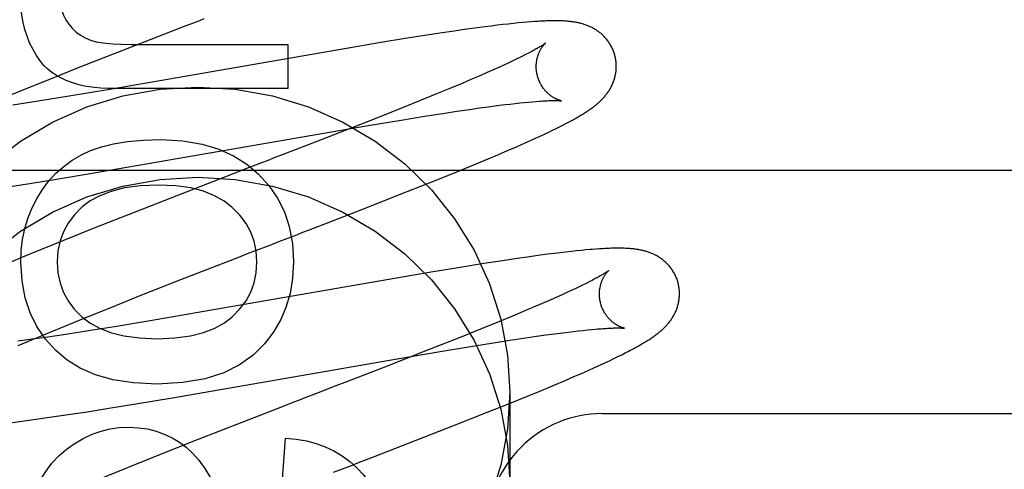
# Model space of a CAD drawing. Header units: inches. Extents: x 0 to 212, y 0 to 138.
# Tile 58 of 100: x 59.938 to 60.184, y 52.799 to 52.911. Entities that reach past the tile are written whole.
import ezdxf

# ---------------------------------------------------------------- set-up
doc = ezdxf.new("R2010")
doc.units = ezdxf.units.IN
doc.header["$LTSCALE"] = 11.6875
doc.header["$MEASUREMENT"] = 0
doc.linetypes.add('HIDDEN', pattern=[0.2, 0.1, -0.1])
doc.layers.add('DEFAULT_2', color=8, linetype='HIDDEN')

msp = doc.modelspace()

# ---------------------------------------------------------------- linework, layer by layer
at = {"layer": 'DEFAULT_2', "color": 8, "linetype": 'HIDDEN'}
for p, q in [((60.0491419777, 52.9089125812), (60.0465300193, 52.9085364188)), ((60.0516875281, 52.9092664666), (60.0491419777, 52.9089125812)), ((60.05415791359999, 52.9095957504), (60.0516875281, 52.9092664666)), ((60.0557380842, 52.909797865), (60.05415791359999, 52.9095957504)), ((60.0572485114, 52.9099839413), (60.0557380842, 52.909797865)), ((60.0586806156, 52.91015312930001), (60.0572485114, 52.9099839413)), ((60.0600338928, 52.9103057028), (60.0586806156, 52.91015312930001)), ((60.0613091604, 52.9104421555), (60.0600338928, 52.9103057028)), ((60.062507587, 52.9105630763), (60.0613091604, 52.9104421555)), ((60.0636316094, 52.9106692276), (60.062507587, 52.9105630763)), ((60.0646873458, 52.9107617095), (60.0636316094, 52.9106692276)), ((60.0656814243, 52.91084158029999), (60.0646873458, 52.9107617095)), ((60.0666200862, 52.9109097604), (60.0656814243, 52.91084158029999)), ((60.0342857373, 52.9066454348), (60.0281824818, 52.9056481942)), ((60.0391619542, 52.9074194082), (60.0342857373, 52.9066454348)), ((60.0429152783, 52.9079975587), (60.0391619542, 52.9074194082)), ((60.0465300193, 52.9085364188), (60.0429152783, 52.9079975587)), ((59.95307693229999, 52.8995714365), (59.9639602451, 52.903848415)), ((60.019665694, 52.9042178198), (59.96051736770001, 52.8939552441)), ((59.9687680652, 52.90520850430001), (60.00492768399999, 52.90520850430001)), ((60.00492768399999, 52.90520850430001), (60.00492768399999, 52.89415806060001)), ((60.0281824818, 52.9056481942), (60.019665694, 52.9042178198)), ((60.0620066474, 52.9014903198), (60.0610484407, 52.9010329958)), ((60.062906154, 52.9019272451), (60.0620066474, 52.9014903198)), ((60.0637458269, 52.9023428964), (60.062906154, 52.9019272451)), ((60.0645253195, 52.9027366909), (60.0637458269, 52.9023428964)), ((59.9446754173, 52.8962253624), (59.95307693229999, 52.8995714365)), ((60.0566524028, 52.8990148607), (60.0547818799, 52.898185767)), ((60.05783366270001, 52.899546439), (60.0566524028, 52.8990148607)), ((60.0589608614, 52.9000604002), (60.05783366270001, 52.899546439)), ((60.0600328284, 52.900556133), (60.0589608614, 52.9000604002)), ((60.0610484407, 52.9010329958), (60.0600328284, 52.900556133)), ((60.0507009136, 52.8964199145), (60.0484988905, 52.8954864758)), ((60.0527966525, 52.897320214), (60.0507009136, 52.8964199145)), ((60.0547818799, 52.898185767), (60.0527966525, 52.897320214)), ((59.938612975, 52.89377765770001), (59.9446754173, 52.8962253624)), ((59.96051736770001, 52.8939552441), (59.95030051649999, 52.892245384)), ((60.00492768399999, 52.89415806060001), (59.9645320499, 52.89415806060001)), ((60.0454049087, 52.8941929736), (60.0421397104, 52.8928466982)), ((60.0484988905, 52.8954864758), (60.0454049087, 52.8941929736)), ((59.93374868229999, 52.8917879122), (59.938612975, 52.89377765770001)), ((59.95030051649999, 52.892245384), (59.9426293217, 52.8909987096)), ((60.0421397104, 52.8928466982), (60.0378328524, 52.8910945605)), ((59.9426293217, 52.8909987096), (59.9362977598, 52.8900015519)), ((60.0378328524, 52.8910945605), (60.0323615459, 52.8888988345)), ((60.0471557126, 52.8885082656), (60.05046568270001, 52.8889955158)), ((60.05046568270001, 52.8889955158), (60.0528273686, 52.8893311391)), ((60.0528273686, 52.8893311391), (60.0550805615, 52.8896402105)), ((60.0550805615, 52.8896402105), (60.0572208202, 52.8899219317)), ((60.0572208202, 52.8899219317), (60.0592436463, 52.8901756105)), ((60.0592436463, 52.8901756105), (60.0605247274, 52.8903288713)), ((60.0605247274, 52.8903288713), (60.0617502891, 52.8904693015)), ((60.0617502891, 52.8904693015), (60.062918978, 52.8905968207)), ((60.062918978, 52.8905968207), (60.0640294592, 52.8907113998)), ((60.0640294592, 52.8907113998), (60.0650803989, 52.8908130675)), ((60.0650803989, 52.8908130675), (60.0660705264, 52.8909019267)), ((60.0660705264, 52.8909019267), (60.0669985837, 52.89097816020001)), ((60.0323615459, 52.8888988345), (60.0246126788, 52.8858311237)), ((60.0332748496, 52.8863158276), (60.0390860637, 52.8872572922)), ((60.0390860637, 52.8872572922), (60.0436712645, 52.88797769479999)), ((60.0436712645, 52.88797769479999), (60.0471557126, 52.8885082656)), ((59.9555836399, 52.8729454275), (60.0250635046, 52.8849457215)), ((60.0246126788, 52.8858311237), (60.0132611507, 52.8813946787)), ((60.0250635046, 52.8849457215), (60.0332748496, 52.8863158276)), ((60.0711074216, 52.8837805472), (60.0720160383, 52.8842249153)), ((60.0720160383, 52.8842249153), (60.0728662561, 52.884647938)), ((60.0728662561, 52.884647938), (60.0736617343, 52.8850508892)), ((60.0736617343, 52.8850508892), (60.0744063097, 52.88543517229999)), ((60.0744063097, 52.88543517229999), (60.0751039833, 52.8858023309)), ((60.0751039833, 52.8858023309), (60.075758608, 52.8861538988)), ((60.0655627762, 52.8811967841), (60.0668145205, 52.8817644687)), ((60.0668145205, 52.8817644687), (60.06799332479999, 52.88230645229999)), ((60.06799332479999, 52.88230645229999), (60.06909990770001, 52.8828226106)), ((60.06909990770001, 52.8828226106), (60.07013666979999, 52.8833135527)), ((60.07013666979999, 52.8833135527), (60.0711074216, 52.8837805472)), ((60.0132611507, 52.8813946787), (60.0035226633, 52.8776189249)), ((60.0598448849, 52.8786836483), (60.0621147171, 52.8796676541)), ((60.0621147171, 52.8796676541), (60.0642379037, 52.8806036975)), ((60.0642379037, 52.8806036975), (60.0655627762, 52.8811967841)), ((60.0516392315, 52.8752322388), (60.05501498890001, 52.8766352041)), ((60.05501498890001, 52.8766352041), (60.0574652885, 52.8776675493)), ((60.0574652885, 52.8776675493), (60.0598448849, 52.8786836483)), ((60.0472181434, 52.8734222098), (60.0516392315, 52.8752322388)), ((59.9049474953, 52.873821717), (60.4049474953, 52.873821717)), ((59.94763490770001, 52.8716441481), (59.9555836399, 52.8729454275)), ((60.04164932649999, 52.871176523), (60.0472181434, 52.8734222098)), ((59.9356564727, 52.8697678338), (59.9410137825, 52.8705922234)), ((59.9410137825, 52.8705922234), (59.94763490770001, 52.8716441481)), ((59.98338972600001, 52.8698298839), (59.9665818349, 52.863273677)), ((59.9878997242, 52.87157717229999), (59.98338972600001, 52.8698298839)), ((60.0348219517, 52.8684618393), (60.04164932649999, 52.871176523)), ((60.02348989, 52.8640182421), (60.0348219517, 52.8684618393)), ((59.9665818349, 52.863273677), (59.9567575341, 52.8593867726)), ((60.0148894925, 52.8606770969), (60.02348989, 52.8640182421)), ((60.01050681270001, 52.8589801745), (60.0148894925, 52.8606770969)), ((59.9567575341, 52.8593867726), (59.9493517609, 52.8564151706)), ((60.00497335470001, 52.856840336), (60.0071928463, 52.8576984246)), ((59.9493517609, 52.8564151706), (59.9432141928, 52.8539162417)), ((59.9432141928, 52.8539162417), (59.9382729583, 52.8518741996)), ((59.9782498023, 52.8464703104), (59.9926891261, 52.8520884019)), ((59.9926891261, 52.8520884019), (59.9949263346, 52.852954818)), ((59.9949263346, 52.852954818), (59.99716359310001, 52.8538206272)), ((60.06485781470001, 52.8521108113), (60.0622479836, 52.8517346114)), ((60.0673959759, 52.85246408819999), (60.06485781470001, 52.8521108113)), ((60.0698713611, 52.8527945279), (60.0673959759, 52.85246408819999)), ((60.071467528, 52.8529990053), (60.0698713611, 52.8527945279)), ((60.0729985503, 52.8531878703), (60.071467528, 52.8529990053)), ((60.0744492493, 52.8533594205), (60.0729985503, 52.8531878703)), ((60.07581548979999, 52.8535135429), (60.0744492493, 52.8533594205)), ((60.0770993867, 52.8536509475), (60.07581548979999, 52.8535135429)), ((60.0783033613, 52.8537724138), (60.0770993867, 52.8536509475)), ((60.07943073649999, 52.8538788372), (60.0783033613, 52.8537724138)), ((60.0819584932, 52.854086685), (60.08099281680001, 52.85401284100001)), ((59.9382729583, 52.8518741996), (59.9344466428, 52.8502702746)), ((60.0539194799, 52.8504662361), (60.0479965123, 52.8495175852)), ((60.0586336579, 52.8511954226), (60.0539194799, 52.8504662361)), ((60.0622479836, 52.8517346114), (60.0586336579, 52.8511954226)), ((60.0407517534, 52.8483205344), (59.98205490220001, 52.83814445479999)), ((60.0479965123, 52.8495175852), (60.0407517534, 52.8483205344)), ((59.9685027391, 52.8426358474), (59.9782498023, 52.8464703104)), ((60.07771931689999, 52.8446615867), (60.0767571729, 52.8442030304)), ((60.07862306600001, 52.8450999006), (60.07771931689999, 52.8446615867)), ((60.07946747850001, 52.8455172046), (60.07862306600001, 52.8450999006)), ((60.080251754, 52.84591270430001), (60.07946747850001, 52.8455172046)), ((59.960133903, 52.8393008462), (59.9685027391, 52.8426358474)), ((60.0723466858, 52.84218057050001), (60.0704715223, 52.8413501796)), ((60.0735312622, 52.8427131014), (60.0723466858, 52.84218057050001)), ((60.07466199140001, 52.84322810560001), (60.0735312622, 52.8427131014)), ((60.0757376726, 52.8437249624), (60.07466199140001, 52.84322810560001)), ((60.0767571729, 52.8442030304), (60.0757376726, 52.8437249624)), ((60.0684820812, 52.8404834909), (60.0663824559, 52.8395821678)), ((60.0704715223, 52.8413501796), (60.0684820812, 52.8404834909)), ((59.9540973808, 52.8368619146), (59.960133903, 52.8393008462)), ((59.98205490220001, 52.83814445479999), (59.97053983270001, 52.8361927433)), ((60.0610789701, 52.8373533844), (60.057810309, 52.8360063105)), ((60.0641769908, 52.83864786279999), (60.0610789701, 52.8373533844)), ((60.0663824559, 52.8395821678), (60.0641769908, 52.83864786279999)), ((59.94460739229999, 52.8329502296), (59.9492553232, 52.8348797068)), ((59.9492553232, 52.8348797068), (59.9540973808, 52.8368619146)), ((59.97053983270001, 52.8361927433), (59.9616293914, 52.8347245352)), ((60.057810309, 52.8360063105), (60.0535001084, 52.83425349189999)), ((59.94104296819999, 52.8314491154), (59.94460739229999, 52.8329502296)), ((59.949998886, 52.8328889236), (59.9450076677, 52.8321391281)), ((59.95518358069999, 52.8336937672), (59.949998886, 52.8328889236)), ((59.9616293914, 52.8347245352), (59.95518358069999, 52.8336937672)), ((60.0535001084, 52.83425349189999), (60.0480261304, 52.83205736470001)), ((60.06709617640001, 52.8323249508), (60.0694177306, 52.8326510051)), ((60.0694177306, 52.8326510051), (60.0716294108, 52.83295026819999)), ((60.0716294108, 52.83295026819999), (60.0737269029, 52.8332219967)), ((60.0737269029, 52.8332219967), (60.0750595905, 52.833387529)), ((60.0750595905, 52.833387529), (60.076338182, 52.8335403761)), ((60.076338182, 52.8335403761), (60.0775612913, 52.833680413)), ((60.0775612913, 52.833680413), (60.0787276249, 52.833807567)), ((60.0787276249, 52.833807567), (60.0798360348, 52.8339218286)), ((60.0798360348, 52.8339218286), (60.0808851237, 52.83402321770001)), ((59.9411682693, 52.8315823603), (59.9374773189, 52.83106659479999)), ((59.93762682, 52.829989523), (59.94104296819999, 52.8314491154)), ((59.9450076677, 52.8321391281), (59.9411682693, 52.8315823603)), ((60.0480261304, 52.83205736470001), (60.04027551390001, 52.82898963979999)), ((60.0501285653, 52.82969889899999), (60.0558752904, 52.83062489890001)), ((60.0558752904, 52.83062489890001), (60.0604024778, 52.83133132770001)), ((60.0604024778, 52.83133132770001), (60.0638377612, 52.831850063)), ((60.0638377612, 52.831850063), (60.06709617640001, 52.8323249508)), ((60.04027551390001, 52.82898963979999), (60.0289250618, 52.82455420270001)), ((60.03229801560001, 52.8266927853), (60.0430376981, 52.8285225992)), ((60.0430376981, 52.8285225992), (60.0501285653, 52.82969889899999)), ((60.0874262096, 52.8272467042), (60.08838740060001, 52.82772181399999)), ((60.08838740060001, 52.82772181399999), (60.0892864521, 52.8281749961)), ((60.0892864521, 52.8281749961), (60.0901271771, 52.8286076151)), ((59.9761783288, 52.81695698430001), (60.03229801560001, 52.8266927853)), ((60.0815660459, 52.824501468), (60.0828889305, 52.8251030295)), ((60.0828889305, 52.8251030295), (60.0841337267, 52.8256775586)), ((60.0841337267, 52.8256775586), (60.0853026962, 52.8262256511)), ((60.0853026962, 52.8262256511), (60.0863991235, 52.8267483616)), ((60.0863991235, 52.8267483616), (60.0874262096, 52.8272467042)), ((60.07644316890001, 52.8222407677), (60.078712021, 52.82323013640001)), ((60.078712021, 52.82323013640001), (60.0801696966, 52.8238753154)), ((60.0801696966, 52.8238753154), (60.0815660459, 52.824501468)), ((60.0683591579, 52.81882523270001), (60.0717039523, 52.8202209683)), ((60.0717039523, 52.8202209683), (60.0741105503, 52.8212396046)), ((60.0741105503, 52.8212396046), (60.07644316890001, 52.8222407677)), ((60.01588046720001, 52.8194999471), (60.0136603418, 52.81864160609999)), ((60.0604474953, 52.8183991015), (60.0604474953, 52.79590710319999)), ((60.0648740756, 52.8173913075), (60.0683591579, 52.81882523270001)), ((59.9602735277, 52.8143480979), (59.9669855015, 52.81543117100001)), ((59.9669855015, 52.81543117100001), (59.9761783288, 52.81695698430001)), ((60.0058268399, 52.8156127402), (60.0035767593, 52.8147419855)), ((60.0546303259, 52.8132637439), (60.0603329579, 52.815547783)), ((60.0603329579, 52.815547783), (60.0648740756, 52.8173913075)), ((59.9454233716, 52.8120851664), (59.94953463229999, 52.81268918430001)), ((59.94953463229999, 52.81268918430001), (59.9548272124, 52.8134937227)), ((59.9548272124, 52.8134937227), (59.9602735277, 52.8143480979)), ((59.9990702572, 52.8129959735), (59.98227779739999, 52.8064452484)), ((60.0035767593, 52.8147419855), (59.9990702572, 52.8129959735)), ((60.0466456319, 52.8101078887), (60.0546303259, 52.8132637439)), ((60.083544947, 52.8130212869), (60.3427951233, 52.8130212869)), ((59.93567866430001, 52.81074800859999), (59.9385173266, 52.8111215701)), ((59.9385173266, 52.8111215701), (59.9414301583, 52.8115193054)), ((59.9414301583, 52.8115193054), (59.9454233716, 52.8120851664)), ((60.0350874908, 52.80559575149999), (60.0466456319, 52.8101078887)), ((59.98227779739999, 52.8064452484), (59.972464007, 52.802562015)), ((60.003515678, 52.79550186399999), (60.0043751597, 52.80692060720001)), ((60.0263721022, 52.8022178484), (60.0350874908, 52.80559575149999)), ((59.972464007, 52.802562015), (59.9650668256, 52.7995934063)), ((60.0208373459, 52.8000774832), (60.0230573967, 52.8009357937)), ((59.9650668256, 52.7995934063), (59.958936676, 52.7970970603))]:
    msp.add_line(p, q, dxfattribs=at)
for points in [[(59.9477721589, 52.9186532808), (59.9478579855, 52.9169044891), (59.9480778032, 52.9153039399), (59.9484368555, 52.9138573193), (59.9489194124, 52.9125475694), (59.9495097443, 52.9113576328), (59.9502130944, 52.9102931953)], [(59.9404665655, 52.9056382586), (59.9398095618, 52.90726509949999), (59.9392659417, 52.9089568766), (59.9388337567, 52.9107092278), (59.938518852, 52.91253523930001), (59.9383270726, 52.9144479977), (59.93825647, 52.9164431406)], [(59.9807009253, 52.91035182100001), (59.98294245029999, 52.9112189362), (59.9840623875, 52.9116520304)], [(60.0866356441, 52.9025818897), (60.0865740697, 52.9027947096), (60.0864963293, 52.90304226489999), (60.0864125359, 52.90328794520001), (60.0863227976, 52.9035314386), (60.0862272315, 52.9037724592), (60.0861259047, 52.9040108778), (60.08601889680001, 52.9042465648), (60.0859063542, 52.904479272), (60.085788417, 52.90470879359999), (60.085665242, 52.9049349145), (60.0855370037, 52.9051574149), (60.0854038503, 52.9053761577), (60.0852659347, 52.9055910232), (60.0851234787, 52.9058018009), (60.08497673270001, 52.9060082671), (60.08482581, 52.9062104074), (60.0846708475, 52.9064081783), (60.084512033, 52.9066014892), (60.0843495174, 52.9067903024), (60.0841835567, 52.9069744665), (60.084014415, 52.9071538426), (60.0838422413, 52.9073284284), (60.0836671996, 52.9074982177), (60.0834895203, 52.9076631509), (60.08330949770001, 52.907823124), (60.0831270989, 52.9079783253), (60.0829424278, 52.9081288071), (60.0827552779, 52.9082748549), (60.0825654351, 52.9084167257), (60.0823728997, 52.908554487), (60.0821774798, 52.9086883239), (60.0819794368, 52.9088180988), (60.0817788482, 52.9089438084), (60.0815760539, 52.9090652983), (60.0813713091, 52.90918249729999), (60.0811649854, 52.9092952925), (60.0809575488, 52.9094035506), (60.0807489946, 52.90950740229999), (60.0805395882, 52.909606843), (60.0803289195, 52.90970218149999), (60.0801166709, 52.9097936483), (60.0799026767, 52.909881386), (60.0796865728, 52.9099655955), (60.07946848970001, 52.9100462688), (60.07924824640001, 52.910123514), (60.079026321, 52.9101972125), (60.078803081, 52.9102673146), (60.07857868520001, 52.9103338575), (60.07835338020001, 52.9103968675), (60.0781272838, 52.9104564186), (60.0779006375, 52.9105125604), (60.07767331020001, 52.9105654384), (60.0774452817, 52.9106151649), (60.07721641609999, 52.910661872), (60.0769866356, 52.9107056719), (60.0767557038, 52.9107466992), (60.0765234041, 52.9107850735), (60.0762895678, 52.9108208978), (60.0760540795, 52.9108542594), (60.0758165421, 52.910885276), (60.075576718, 52.91091403), (60.07533394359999, 52.9109406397), (60.07508761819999, 52.9109651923), (60.0748371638, 52.9109877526), (60.0745819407, 52.9110083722), (60.0743213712, 52.91102707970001), (60.0740547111, 52.9110438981), (60.07378165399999, 52.9110588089), (60.073501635, 52.9110718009), (60.07321461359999, 52.9110828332), (60.0729204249, 52.91109187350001), (60.0726189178, 52.9110988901), (60.0723099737, 52.9111038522), (60.071993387, 52.9111067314), (60.0716690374, 52.9111074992), (60.0713366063, 52.9111061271), (60.0709958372, 52.9111025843), (60.0706464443, 52.9110968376), (60.070288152, 52.9110888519), (60.0699206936, 52.9110785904), (60.0695438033, 52.9110660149), (60.0691572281, 52.9110510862), (60.0687607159, 52.911033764), (60.06835403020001, 52.9110140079), (60.0679369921, 52.91099177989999), (60.0675092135, 52.9109670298), (60.0666200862, 52.9109097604)], [(59.9502130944, 52.9102931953), (59.9510978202, 52.9092321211), (59.9520754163, 52.9083047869), (59.9531344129, 52.9075157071), (59.9543092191, 52.9068513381), (59.9556342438, 52.9062981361), (59.9570980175, 52.9058606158)], [(59.9639602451, 52.903848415), (59.9795797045, 52.90991790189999), (59.9807009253, 52.91035182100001)], [(59.94599180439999, 52.8982098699), (59.9449996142, 52.89900209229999), (59.9440329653, 52.89996666), (59.9430890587, 52.9010979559), (59.9421762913, 52.9024128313), (59.9413030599, 52.903928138), (59.9404665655, 52.9056382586)], [(59.9570980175, 52.9058606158), (59.9581454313, 52.9056624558), (59.9595383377, 52.9054998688), (59.9612640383, 52.9053726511), (59.96336062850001, 52.90528141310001), (59.96586620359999, 52.9052267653), (59.9687680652, 52.90520850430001)], [(60.0693159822, 52.9055197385), (60.0693080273, 52.9055131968), (60.0692930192, 52.9055011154), (60.0692704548, 52.905483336), (60.0692398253, 52.9054597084), (60.069200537, 52.90543002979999), (60.0691519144, 52.9053940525), (60.0690934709, 52.9053516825), (60.0690245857, 52.9053027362), (60.0689449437, 52.90524725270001), (60.06885417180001, 52.9051852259), (60.0687519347, 52.9051166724), (60.0686379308, 52.90504162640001), (60.0685117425, 52.9049600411), (60.0683729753, 52.90487188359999), (60.06822125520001, 52.9047771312), (60.068056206, 52.9046757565), (60.06787744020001, 52.9045677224), (60.06768459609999, 52.9044530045), (60.067477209, 52.9043315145), (60.0672548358, 52.9042031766), (60.0670169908, 52.90406789), (60.0667631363, 52.9039255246), (60.06649291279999, 52.90377605), (60.0662056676, 52.9036192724), (60.0659017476, 52.9034555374), (60.0655812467, 52.9032850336), (60.0652446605, 52.9031081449), (60.06489265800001, 52.9029253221), (60.0645253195, 52.9027366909)], [(60.0673666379, 52.8972241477), (60.0673137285, 52.8974230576), (60.06725750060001, 52.8976572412), (60.0672075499, 52.8978922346), (60.0671639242, 52.8981275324), (60.0671266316, 52.8983626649), (60.0670956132, 52.8985974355), (60.0670707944, 52.89883164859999), (60.067052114, 52.89906484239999), (60.0670394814, 52.8992965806), (60.0670327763, 52.8995266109), (60.0670318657, 52.8997546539), (60.0670365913, 52.8999803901), (60.0670467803, 52.9002035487), (60.0670622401, 52.9004237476), (60.0670827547, 52.9006405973), (60.0671081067, 52.9008539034), (60.0671380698, 52.901063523), (60.06717235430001, 52.9012689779), (60.0672106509, 52.9014698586), (60.0672526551, 52.9016658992), (60.06729802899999, 52.90185676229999), (60.0673464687, 52.90204234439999), (60.0673976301, 52.9022224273), (60.0674512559, 52.90239710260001), (60.0675070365, 52.90256626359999), (60.06756484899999, 52.9027303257), (60.067624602, 52.9028896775), (60.0676860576, 52.9030442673), (60.0677490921, 52.9031943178), (60.0678133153, 52.90333941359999), (60.0678783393, 52.9034792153), (60.0679439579, 52.9036138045), (60.0680098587, 52.9037430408), (60.06807598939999, 52.9038672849), (60.0681422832, 52.903986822), (60.0682085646, 52.904101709), (60.06827471, 52.9042120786), (60.0683405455, 52.90431796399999), (60.0684059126, 52.9044194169), (60.0684706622, 52.9045164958), (60.0685346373, 52.9046092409), (60.0685977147, 52.9046977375), (60.0686598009, 52.904782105), (60.0687206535, 52.9048622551), (60.0687800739, 52.9049381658), (60.0688378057, 52.90500974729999), (60.0688936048, 52.9050769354), (60.06894719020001, 52.9051396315), (60.068998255, 52.90519771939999), (60.06904658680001, 52.90525120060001), (60.0690919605, 52.9053000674), (60.0691340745, 52.9053442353), (60.0691726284, 52.9053836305), (60.0692073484, 52.90541821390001), (60.069237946, 52.9054479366), (60.069264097, 52.9054727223), (60.0692854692, 52.905492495), (60.0693017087, 52.905507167), (60.0693124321, 52.9055166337), (60.0693163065, 52.9055199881)], [(60.075758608, 52.8861538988), (60.0760709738, 52.8863243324), (60.0763740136, 52.8864914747), (60.0766682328, 52.88665555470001), (60.0769540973, 52.8868167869), (60.0772320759, 52.8869753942), (60.0775026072, 52.8871315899), (60.077766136, 52.8872855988), (60.0780230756, 52.8874376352), (60.0782738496, 52.8875879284), (60.07851885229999, 52.88773669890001), (60.07875847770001, 52.8878841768), (60.0789931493, 52.88803062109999), (60.0792230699, 52.88817616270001), (60.0794485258, 52.8883209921), (60.079669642, 52.8884652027), (60.0798865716, 52.8886089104), (60.0800995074, 52.8887522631), (60.080308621, 52.88889540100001), (60.0805141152, 52.8890384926), (60.0807161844, 52.8891817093), (60.0809150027, 52.8893252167), (60.0811107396, 52.88946918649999), (60.0813035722, 52.8896138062), (60.0814936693, 52.88975926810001), (60.0816811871, 52.88990576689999), (60.08186631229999, 52.8900535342), (60.08204907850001, 52.8902026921), (60.0822295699, 52.8903534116), (60.0824078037, 52.8905058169), (60.0825838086, 52.8906600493), (60.0827576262, 52.890816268), (60.0829293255, 52.89097466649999), (60.0830988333, 52.8911353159), (60.0832661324, 52.8912983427), (60.08343110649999, 52.8914637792), (60.0835936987, 52.8916317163), (60.0837537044, 52.89180208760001), (60.083910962, 52.89197485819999), (60.0840653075, 52.89214997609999), (60.0842166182, 52.8923274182), (60.0843646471, 52.8925069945), (60.08450909, 52.8926884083), (60.0846500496, 52.8928718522), (60.0847874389, 52.8930572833), (60.0849214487, 52.8932450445), (60.085052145, 52.8934353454), (60.0851796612, 52.893628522), (60.08530417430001, 52.8938250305), (60.0854254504, 52.8940247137), (60.0855434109, 52.89422765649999), (60.085657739, 52.8944335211), (60.0857681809, 52.894642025), (60.0858745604, 52.894852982), (60.0859766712, 52.8950660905), (60.0860744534, 52.8952813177), (60.08616776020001, 52.895498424), (60.086256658, 52.8957176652), (60.0863411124, 52.89593910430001), (60.0864211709, 52.89616306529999), (60.0864968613, 52.8963898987), (60.0865680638, 52.8966195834), (60.0866347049, 52.8968522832), (60.0866965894, 52.8970877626), (60.086753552, 52.89732585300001), (60.0868054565, 52.8975664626), (60.0868521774, 52.89780951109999), (60.0868935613, 52.8980547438), (60.086929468, 52.89830189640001), (60.0869597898, 52.8985508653), (60.08698441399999, 52.8988014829), (60.0870032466, 52.8990536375), (60.0870161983, 52.8993072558), (60.08702317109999, 52.89956201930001), (60.0870240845, 52.8998176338), (60.08701887, 52.9000739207), (60.0870074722, 52.9003306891), (60.0869898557, 52.9005876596), (60.0869659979, 52.9008445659), (60.0869358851, 52.9011011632), (60.08689951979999, 52.9013571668), (60.0868569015, 52.9016124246), (60.0868080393, 52.901866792), (60.0867529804, 52.9021199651), (60.0866917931, 52.9023716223), (60.0866356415, 52.9025818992)], [(59.9542085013, 52.8947836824), (59.9525245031, 52.8951900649), (59.9509694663, 52.8956665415), (59.9495463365, 52.8962170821), (59.948246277, 52.896829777), (59.94706045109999, 52.8974927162), (59.94599180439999, 52.8982098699)], [(60.0733118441, 52.8911263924), (60.0733178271, 52.8911255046), (60.0733201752, 52.8911251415), (60.0733142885, 52.89112614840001), (60.0733005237, 52.89112865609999), (60.073279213, 52.89113279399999), (60.0732507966, 52.8911386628), (60.0732156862, 52.8911463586), (60.07317421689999, 52.8911559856), (60.0731267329, 52.8911676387), (60.0730734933, 52.8911814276), (60.07301474, 52.89119746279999), (60.0729507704, 52.8912158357), (60.0728818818, 52.8912366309), (60.07280827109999, 52.89125995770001), (60.0727301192, 52.8912859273), (60.0726477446, 52.8913146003), (60.07256143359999, 52.8913460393), (60.0724714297, 52.8913803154), (60.0723779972, 52.8914174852), (60.0722813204, 52.8914576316), (60.0721816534, 52.8915008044), (60.0720790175, 52.891547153), (60.0719734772, 52.8915968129), (60.0718651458, 52.89164989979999), (60.0717541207, 52.8917065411), (60.07164051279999, 52.8917668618), (60.0715244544, 52.89183098), (60.0714059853, 52.8918990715), (60.0712852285, 52.8919712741), (60.07116209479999, 52.89204786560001), (60.0710364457, 52.8921291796), (60.0709086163, 52.8922152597), (60.0707787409, 52.8923062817), (60.07064731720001, 52.8924021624), (60.0705148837, 52.89250275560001), (60.0703814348, 52.8926083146), (60.07024719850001, 52.8927189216), (60.0701120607, 52.8928349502), (60.0699759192, 52.8929568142), (60.0698390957, 52.8930845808), (60.0697017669, 52.8932184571), (60.0695643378, 52.89335843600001), (60.0694271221, 52.8935045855), (60.0692905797, 52.8936567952), (60.069155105, 52.8938149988), (60.0690211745, 52.8939790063), (60.0688892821, 52.89414855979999), (60.0687596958, 52.8943236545), (60.06863270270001, 52.8945042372), (60.0685086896, 52.894690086), (60.0683880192, 52.8948809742), (60.06827098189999, 52.8950767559), (60.068157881, 52.8952772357), (60.06804897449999, 52.89548224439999), (60.0679444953, 52.8956916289), (60.0678447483, 52.89590505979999), (60.0677500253, 52.8961221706), (60.0676604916, 52.89634283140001), (60.06757629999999, 52.8965669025), (60.0674976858, 52.89679397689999), (60.06742486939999, 52.8970235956), (60.06736664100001, 52.89722413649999)], [(59.9307280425, 52.87539668), (59.9381384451, 52.8810726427), (59.9462019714, 52.8858247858), (59.9547883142, 52.8896043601), (59.9637823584, 52.8923343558), (59.9730456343, 52.8939978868), (59.9824474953, 52.8945470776), (59.9918493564, 52.8939978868), (60.00111263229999, 52.8923343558), (60.01010667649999, 52.8896043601), (60.0186930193, 52.8858247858), (60.0267565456, 52.8810726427), (60.0341669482, 52.87539668), (60.0408313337, 52.86889856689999), (60.0466351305, 52.8616560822), (60.0515130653, 52.8537896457), (60.0553729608, 52.84540154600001), (60.0581809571, 52.8366239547), (60.0598643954, 52.8276439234), (60.0604474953, 52.8183991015)], [(59.9645320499, 52.89415806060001), (59.9621648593, 52.8941756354), (59.9600645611, 52.8942280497), (59.9582388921, 52.8943154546), (59.9566646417, 52.8944373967), (59.9553185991, 52.8945934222), (59.9542085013, 52.8947836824)], [(60.0669985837, 52.89097816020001), (60.067863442, 52.8910420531), (60.0682718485, 52.8910694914), (60.0686640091, 52.8910939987), (60.0690398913, 52.89111565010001), (60.0693990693, 52.8911345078), (60.0697412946, 52.8911506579), (60.07006630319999, 52.8911641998), (60.0703738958, 52.89117524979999), (60.07066396, 52.8911839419), (60.0709364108, 52.8911904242), (60.0711912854, 52.8911948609), (60.0714285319, 52.8911974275), (60.0716486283, 52.89119831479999), (60.0718517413, 52.8911977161), (60.0720388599, 52.8911958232), (60.07221070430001, 52.8911928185), (60.0723680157, 52.8911888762), (60.0725115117, 52.8911841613), (60.0726417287, 52.8911788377), (60.0727592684, 52.8911730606), (60.0728644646, 52.8911669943), (60.0729576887, 52.8911608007), (60.0730393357, 52.8911546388), (60.0731097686, 52.8911486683), (60.0731693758, 52.8911430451), (60.07321851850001, 52.8911379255), (60.0732575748, 52.8911334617), (60.07328689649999, 52.8911298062), (60.0733068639, 52.891127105), (60.0733118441, 52.8911263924)], [(59.9534201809, 52.8776437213), (59.9557016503, 52.8787121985), (59.95837417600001, 52.8796203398), (59.9614205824, 52.8803806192), (59.9648923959, 52.8809556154), (59.9688411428, 52.8813079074), (59.9732496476, 52.8814499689)], [(59.9732496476, 52.8814499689), (59.9787266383, 52.8811126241), (59.9835806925, 52.8803207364), (59.9877631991, 52.8790559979), (59.9914199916, 52.8773733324), (59.9946969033, 52.8753276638), (59.9975453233, 52.8729006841)], [(59.9422469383, 52.86665463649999), (59.9436888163, 52.8689920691), (59.9452905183, 52.871117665), (59.94704425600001, 52.8730225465), (59.94897339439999, 52.8747333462), (59.9511012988, 52.876276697), (59.9534201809, 52.8776437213)], [(60.0035226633, 52.8776189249), (60.0013180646, 52.8767661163), (60.0002113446, 52.87633814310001)], [(60.0002113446, 52.87633814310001), (59.997989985, 52.8754793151), (59.9968757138, 52.8750485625), (59.9957592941, 52.87461698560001), (59.9946409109, 52.8741846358), (59.9923989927, 52.8733178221)], [(59.9307280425, 52.8529046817), (59.9381384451, 52.85858064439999), (59.9462019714, 52.8633327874), (59.9547883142, 52.8671123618), (59.9637823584, 52.8698423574), (59.9730456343, 52.8715058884), (59.9824474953, 52.8720550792), (59.9918493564, 52.8715058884), (60.00111263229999, 52.8698423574), (60.01010667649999, 52.8671123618), (60.0186930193, 52.8633327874), (60.0267565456, 52.85858064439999), (60.0341669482, 52.8529046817), (60.0408313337, 52.8464065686), (60.0466351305, 52.8391640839), (60.0515130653, 52.8312976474), (60.0553729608, 52.82290954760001), (60.0581809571, 52.8141319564), (60.0598643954, 52.805151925), (60.0604474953, 52.79590710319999)], [(59.9923989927, 52.8733178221), (59.9912758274, 52.8728834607), (59.9878997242, 52.87157717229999)], [(59.9975453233, 52.8729006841), (60.0002124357, 52.86996475), (60.0023988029, 52.86678559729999), (60.0041004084, 52.8634068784), (60.0053293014, 52.8596976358), (60.0060975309, 52.8555269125), (60.00640108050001, 52.8509383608)], [(59.9726971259, 52.8700925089), (59.9681428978, 52.8698747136), (59.9641707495, 52.8693551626), (59.9608108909, 52.86851185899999), (59.9579726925, 52.86741079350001), (59.95556552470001, 52.8661179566), (59.9536195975, 52.8646113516)], [(59.9909918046, 52.8645673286), (59.98902245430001, 52.8661061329), (59.9866515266, 52.867417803), (59.9839074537, 52.8685211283), (59.9807049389, 52.8693597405), (59.9769586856, 52.8698772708), (59.9726971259, 52.8700925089)], [(59.93825647, 52.8509383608), (59.9383769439, 52.8537797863), (59.9387154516, 52.8565252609), (59.9392721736, 52.85916809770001), (59.940046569, 52.8617283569), (59.9410380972, 52.8642260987), (59.9422469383, 52.86665463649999)], [(59.9536195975, 52.8646113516), (59.9516554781, 52.86263343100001), (59.9500732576, 52.8605641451), (59.94888674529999, 52.8584306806), (59.9480545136, 52.8561514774), (59.9475351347, 52.85364497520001), (59.94734241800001, 52.8509383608)], [(59.9972537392, 52.8509383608), (59.9970649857, 52.8536032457), (59.9965493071, 52.8560842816), (59.9957207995, 52.8583566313), (59.9945371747, 52.86049480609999), (59.9929561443, 52.8625733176), (59.9909918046, 52.8645673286)], [(60.0071928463, 52.8576984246), (60.0082997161, 52.8581264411), (60.01050681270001, 52.8589801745)], [(59.99716359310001, 52.8538206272), (59.9993994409, 52.8546854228), (60.0005163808, 52.8551173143)], [(60.0005163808, 52.8551173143), (60.0027473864, 52.8559798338), (60.00497335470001, 52.856840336)], [(60.08099281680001, 52.85401284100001), (60.0804881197, 52.8539713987), (60.07943073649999, 52.8538788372)], [(60.1024264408, 52.845790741), (60.1023648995, 52.8460034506), (60.10228719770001, 52.8462508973), (60.102203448, 52.8464964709), (60.1021137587, 52.8467398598), (60.1020182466, 52.8469807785), (60.1019169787, 52.8472190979), (60.1018100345, 52.8474546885), (60.1016975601, 52.8476873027), (60.1015796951, 52.8479167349), (60.10145659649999, 52.8481427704), (60.1013284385, 52.848365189), (60.1011953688, 52.8485838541), (60.1010575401, 52.8487986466), (60.10091517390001, 52.8490093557), (60.1007685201, 52.8492157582), (60.1006176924, 52.8494178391), (60.10046282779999, 52.8496155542), (60.1003041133, 52.8498088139), (60.100141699, 52.8499975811), (60.0999758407, 52.8501817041), (60.0998068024, 52.8503610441), (60.099634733, 52.8505355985), (60.0994597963, 52.8507053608), (60.0992822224, 52.85087027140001), (60.0991023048, 52.8510302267), (60.0989200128, 52.8511854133), (60.0987354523, 52.8513358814), (60.09854841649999, 52.85148191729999), (60.0983586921, 52.8516237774), (60.0981662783, 52.8517615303), (60.097970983, 52.8518953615), (60.097773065, 52.8520251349), (60.0975725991, 52.8521508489), (60.09736992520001, 52.8522723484), (60.0971652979, 52.8523895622), (60.0969590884, 52.8525023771), (60.09675176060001, 52.85261066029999), (60.09654331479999, 52.8527145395), (60.0963340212, 52.8528140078), (60.09612347, 52.8529093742), (60.0959113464, 52.8530008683), (60.0956974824, 52.8530886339), (60.0954815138, 52.85317287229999), (60.0952635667, 52.8532535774), (60.0950434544, 52.8533308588), (60.0948216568, 52.853404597), (60.0945985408, 52.85347474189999), (60.0943742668, 52.8535413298), (60.09414908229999, 52.8536043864), (60.09392310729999, 52.853663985), (60.09369658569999, 52.8537201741), (60.093469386, 52.8537730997), (60.0932414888, 52.8538228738), (60.0930127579, 52.85386962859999), (60.0927831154, 52.8539134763), (60.0925523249, 52.8539545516), (60.0923201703, 52.85399297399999), (60.0920864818, 52.8540288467), (60.09185114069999, 52.8540622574), (60.0916137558, 52.8540933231), (60.0913740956, 52.85412212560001), (60.0911314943, 52.8541487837), (60.0908853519, 52.85417338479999), (60.0906350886, 52.85419599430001), (60.09038006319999, 52.8542166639), (60.0901196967, 52.85423542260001), (60.0898532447, 52.8542522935), (60.0895803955, 52.8542672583), (60.0893005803, 52.85428030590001), (60.0890137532, 52.8542913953), (60.0887197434, 52.85430049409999), (60.08841839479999, 52.8543075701), (60.088109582, 52.854312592), (60.087793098, 52.8543155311), (60.0874688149, 52.8543163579), (60.08713642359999, 52.8543150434), (60.08679567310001, 52.85431155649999), (60.0864462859, 52.8543058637), (60.0860879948, 52.8542979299), (60.0857205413, 52.8542877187), (60.0853436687, 52.8542751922), (60.0849571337, 52.854260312), (60.0845606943, 52.8542430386), (60.08415412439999, 52.8542233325), (60.0837372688, 52.8542011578), (60.08330971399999, 52.8541764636), (60.0828712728, 52.8541492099), (60.0819584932, 52.854086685)], [(59.9470207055, 52.8287606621), (59.9444054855, 52.8316370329), (59.9422523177, 52.8347929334), (59.9405614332, 52.8381829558), (59.93933213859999, 52.8419433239), (59.9385637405, 52.8462102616), (59.93825647, 52.8509383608)], [(59.94734241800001, 52.8509383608), (59.9475371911, 52.8481609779), (59.9480545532, 52.8456050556), (59.9488833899, 52.8432972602), (59.9500570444, 52.84115759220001), (59.9516088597, 52.8391060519), (59.9535277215, 52.83716930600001)], [(59.9910549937, 52.83718461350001), (59.992977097, 52.8391377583), (59.99453187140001, 52.8411995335), (59.9957083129, 52.8433446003), (59.996539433, 52.84564897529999), (59.99705824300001, 52.848188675), (59.9972537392, 52.8509383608)], [(60.00640108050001, 52.8509383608), (60.0061535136, 52.8467956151), (60.0055219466, 52.8429799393), (60.0045070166, 52.8395253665), (60.0031068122, 52.8363297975), (60.00131942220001, 52.8332911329), (59.9991454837, 52.8304434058)], [(60.0851069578, 52.8487287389), (60.0850992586, 52.8487224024), (60.08508449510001, 52.8487105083), (60.0850621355, 52.8486928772), (60.085031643, 52.8486693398), (60.0849923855, 52.848639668), (60.0849436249, 52.84860357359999), (60.0848848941, 52.8485609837), (60.0848155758, 52.8485117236), (60.0847353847, 52.8484558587), (60.0846440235, 52.8483934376), (60.0845410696, 52.84832441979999), (60.0844261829, 52.8482488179), (60.0842988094, 52.8481665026), (60.0841584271, 52.8480773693), (60.0840044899, 52.8479813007), (60.0838363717, 52.847878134), (60.0836536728, 52.8477678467), (60.0834558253, 52.8476503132), (60.0832427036, 52.8475256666), (60.0830140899, 52.8473939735), (60.08276988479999, 52.84725535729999), (60.0825100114, 52.84710994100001), (60.0822344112, 52.8469578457), (60.0819430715, 52.84679920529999), (60.0816359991, 52.8466341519), (60.081313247, 52.8464628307), (60.0809748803, 52.8462853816), (60.0806210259, 52.8461019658), (60.080251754, 52.84591270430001)], [(60.0831574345, 52.84043299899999), (60.0831045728, 52.8406317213), (60.0830483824, 52.8408657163), (60.082998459, 52.8411005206), (60.0829548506, 52.8413356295), (60.08291756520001, 52.8415705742), (60.0828865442, 52.8418051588), (60.082861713, 52.8420391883), (60.0828430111, 52.8422722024), (60.0828303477, 52.84250376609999), (60.0828236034, 52.84273362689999), (60.0828226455, 52.84296150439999), (60.08282731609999, 52.8431870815), (60.0828374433, 52.8434100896), (60.08285283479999, 52.843630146), (60.0828732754, 52.843846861), (60.0828985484, 52.84406004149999), (60.0829284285, 52.8442695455), (60.0829626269, 52.8444748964), (60.0830008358, 52.8446756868), (60.0830427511, 52.8448716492), (60.0830880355, 52.84506244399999), (60.0831363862, 52.845247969), (60.0831874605, 52.8454280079), (60.0832410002, 52.8456026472), (60.0832966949, 52.84577177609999), (60.0833544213, 52.8459358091), (60.0834140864, 52.84609513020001), (60.0834754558, 52.8462496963), (60.0835384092, 52.8463997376), (60.0836025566, 52.8465448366), (60.0836675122, 52.8466846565), (60.0837330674, 52.8468192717), (60.08379890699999, 52.84694853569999), (60.0838649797, 52.8470728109), (60.08393121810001, 52.8471923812), (60.0839974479, 52.8473073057), (60.084063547, 52.8474177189), (60.0841293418, 52.8475236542), (60.0841946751, 52.84762516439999), (60.08425939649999, 52.8477223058), (60.08432334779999, 52.8478151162), (60.0843864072, 52.84790368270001), (60.0844484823, 52.8479881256), (60.0845093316, 52.8480683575), (60.0845687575, 52.84814435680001), (60.0846265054, 52.8482160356), (60.084682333, 52.8482833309), (60.08473596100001, 52.848346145), (60.084787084, 52.8484043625), (60.0848354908, 52.84845798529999), (60.084880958, 52.8485070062), (60.0849231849, 52.8485513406), (60.0849618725, 52.8485909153), (60.0849967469, 52.8486256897), (60.0850275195, 52.8486556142), (60.0850538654, 52.8486806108), (60.0850754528, 52.84870060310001), (60.085091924, 52.84871549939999), (60.08510289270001, 52.84872519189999), (60.0851069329, 52.8487286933)], [(60.0901271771, 52.8286076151), (60.09052684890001, 52.82881664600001), (60.090913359, 52.8290210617), (60.0912871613, 52.8292210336), (60.0916487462, 52.8294167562), (60.0919984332, 52.8296083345), (60.0923366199, 52.8297959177), (60.0926635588, 52.82997957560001), (60.0929795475, 52.8301594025), (60.0932848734, 52.8303354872), (60.0935797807, 52.8305078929), (60.0938647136, 52.8306768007), (60.0941399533, 52.8308422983), (60.0944061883, 52.8310047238), (60.0946639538, 52.8311643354), (60.0949138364, 52.8313214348), (60.0951563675, 52.8314763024), (60.0953920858, 52.8316292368), (60.0956215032, 52.8317805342), (60.0958450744, 52.8319304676), (60.0960632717, 52.8320793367), (60.0962764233, 52.8322273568), (60.0964848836, 52.83237477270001), (60.0966889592, 52.8325218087), (60.09688894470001, 52.8326686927), (60.0970851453, 52.8328156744), (60.0972778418, 52.8329630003), (60.0974673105, 52.8331109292), (60.0976538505, 52.8332597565), (60.0978375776, 52.83340964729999), (60.0980186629, 52.8335608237), (60.098197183, 52.8337134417), (60.0983732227, 52.833867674), (60.0985468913, 52.8340237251), (60.09871831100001, 52.8341818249), (60.0988874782, 52.8343421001), (60.0990544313, 52.8345047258), (60.0992191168, 52.83466979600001), (60.0993815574, 52.8348374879), (60.09954152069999, 52.83500771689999), (60.0996988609, 52.8351804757), (60.099853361, 52.8353556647), (60.1000048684, 52.8355332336), (60.1001531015, 52.8357129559), (60.1002977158, 52.8358944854), (60.1004388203, 52.8360780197), (60.1005763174, 52.8362634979), (60.1007104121, 52.83645127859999), (60.1008411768, 52.83664157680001), (60.10096875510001, 52.8368347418), (60.101093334, 52.83703124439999), (60.1012146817, 52.8372309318), (60.1013327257, 52.8374339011), (60.1014471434, 52.83763980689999), (60.1015576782, 52.8378483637), (60.1016641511, 52.8380593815), (60.101766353, 52.8382725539), (60.1018642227, 52.8384878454), (60.101957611, 52.8387050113), (60.1020465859, 52.8389243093), (60.10213111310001, 52.8391458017), (60.1022112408, 52.8393698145), (60.1022869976, 52.839596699), (60.1023582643, 52.8398264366), (60.1024249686, 52.8400591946), (60.1024869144, 52.8402947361), (60.1025439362, 52.8405328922), (60.1025958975, 52.84077357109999), (60.10264267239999, 52.8410166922), (60.10268410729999, 52.8412620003), (60.10272006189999, 52.8415092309), (60.1027504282, 52.8417582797), (60.1027750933, 52.8420089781), (60.10279396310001, 52.8422612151), (60.1028069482, 52.8425149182), (60.1028139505, 52.84276976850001), (60.1028148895, 52.8430254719), (60.1028096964, 52.84328184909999), (60.1027983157, 52.8435387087), (60.102780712, 52.8437957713), (60.1027568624, 52.8440527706), (60.1027267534, 52.8443094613), (60.1026903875, 52.8445655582), (60.1026477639, 52.8448209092), (60.102598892, 52.84507536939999), (60.1025438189, 52.8453286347), (60.1024826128, 52.84558038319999), (60.1024264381, 52.8457907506)], [(60.0891040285, 52.8343350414), (60.0891093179, 52.83433424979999), (60.0891041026, 52.8343351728), (60.0890897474, 52.83433780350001), (60.08906797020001, 52.8343420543), (60.08903918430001, 52.8343480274), (60.0890037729, 52.8343558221), (60.0889620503, 52.83436554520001), (60.0889143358, 52.8343772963), (60.0888608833, 52.8343911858), (60.0888019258, 52.8344073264), (60.0887377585, 52.8344258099), (60.0886686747, 52.834446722), (60.0885948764, 52.83447017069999), (60.0885165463, 52.8344962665), (60.08843401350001, 52.8345250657), (60.0883475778, 52.8345566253), (60.0882574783, 52.8345910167), (60.0881639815, 52.8346282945), (60.0880672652, 52.8346685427), (60.08796758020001, 52.8347118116), (60.0878649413, 52.8347582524), (60.0877594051, 52.8348080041), (60.0876510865, 52.8348611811), (60.087540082, 52.8349179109), (60.0874265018, 52.83497831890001), (60.0873104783, 52.83504252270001), (60.0871920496, 52.8351106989), (60.0870713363, 52.8351829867), (60.0869482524, 52.835259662), (60.086822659, 52.8353410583), (60.08669489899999, 52.8354272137), (60.0865651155, 52.8355182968), (60.0864338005, 52.8356142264), (60.0863014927, 52.8357148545), (60.0861681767, 52.8358204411), (60.08603406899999, 52.8359310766), (60.08589906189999, 52.8360471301), (60.0857630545, 52.8361690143), (60.0856263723, 52.8362967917), (60.0854891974, 52.8364306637), (60.0853519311, 52.8365706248), (60.085214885, 52.83671674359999), (60.0850785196, 52.83686890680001), (60.0849432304, 52.8370270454), (60.0848094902, 52.8371909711), (60.0846777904, 52.8373604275), (60.0845483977, 52.8375354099), (60.0844215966, 52.8377158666), (60.0842977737, 52.83790157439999), (60.0841772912, 52.8380923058), (60.0840604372, 52.838287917), (60.08394751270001, 52.838488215), (60.0838387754, 52.8386930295), (60.0837344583, 52.8389022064), (60.0836348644, 52.8391154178), (60.08354028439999, 52.839332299), (60.0834508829, 52.8395527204), (60.0833668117, 52.8397765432), (60.08328830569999, 52.8400033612), (60.0832155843, 52.8402327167), (60.0831574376, 52.8404329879)], [(59.9535277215, 52.83716930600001), (59.9554838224, 52.8356570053), (59.9578819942, 52.8343650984), (59.9606951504, 52.8332734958), (59.9640045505, 52.8324424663), (59.9678914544, 52.8319322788), (59.9723287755, 52.8317228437)], [(59.9723287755, 52.8317228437), (59.9767557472, 52.83193191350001), (59.98062945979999, 52.8324423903), (59.9839209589, 52.8332738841), (59.9867171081, 52.8343675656), (59.9891047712, 52.8356646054), (59.9910549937, 52.83718461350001)], [(60.0808851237, 52.83402321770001), (60.0818730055, 52.83411178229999), (60.08234359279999, 52.8341513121)], [(60.08234359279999, 52.8341513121), (60.083237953, 52.8342210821), (60.08366227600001, 52.8342514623), (60.0840708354, 52.8342788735), (60.0844637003, 52.8343033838), (60.0848393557, 52.83432497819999), (60.0851967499, 52.834343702), (60.0855353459, 52.8343596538), (60.0858542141, 52.8343729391), (60.0861541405, 52.8343837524), (60.08643540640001, 52.8343922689), (60.0866986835, 52.8343986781), (60.0869444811, 52.834403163), (60.0871735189, 52.8344059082), (60.0873863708, 52.8344070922), (60.0875838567, 52.83440688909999), (60.0877666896, 52.8344054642), (60.08793553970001, 52.83440297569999), (60.0880910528, 52.8343995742), (60.08823379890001, 52.8343954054), (60.0883643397, 52.8343906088), (60.0884831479, 52.83438532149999), (60.0885907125, 52.8343796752), (60.0886873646, 52.8343738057), (60.0887734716, 52.834367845), (60.088849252, 52.8343619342), (60.0889149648, 52.8343562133), (60.0889707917, 52.8343508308), (60.0890169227, 52.8343459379), (60.0890536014, 52.83434168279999), (60.089081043, 52.8343382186), (60.0890995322, 52.83433569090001), (60.0891040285, 52.8343350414)], [(59.9991454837, 52.8304434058), (59.99633226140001, 52.8276042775), (59.9929261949, 52.8252026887), (59.9889925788, 52.8232140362), (59.9843355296, 52.82171213), (59.9787591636, 52.82077078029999), (59.9723287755, 52.8203653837)], [(59.9723287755, 52.8203653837), (59.9664384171, 52.8206950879), (59.9612710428, 52.8214767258), (59.9568773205, 52.8227329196), (59.953105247, 52.8243958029), (59.9498028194, 52.8263975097), (59.9470207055, 52.8287606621)], [(60.0289250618, 52.82455420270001), (60.0202871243, 52.8212045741), (60.01919011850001, 52.8207800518)], [(60.01919011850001, 52.8207800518), (60.0169866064, 52.81992768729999), (60.01588046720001, 52.8194999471)], [(60.0604474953, 52.8183991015), (60.0598643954, 52.8091542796), (60.0581809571, 52.8001742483), (60.0553729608, 52.791396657), (60.0515130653, 52.78300855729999), (60.0466351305, 52.7751421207), (60.0408313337, 52.7678996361), (60.0341669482, 52.7614015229), (60.0267565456, 52.7557255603), (60.0186930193, 52.7509734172), (60.01010667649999, 52.74719384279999), (60.00111263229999, 52.7444638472), (59.9918493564, 52.7428003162), (59.9824474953, 52.7422511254), (59.9730456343, 52.7428003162), (59.9637823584, 52.7444638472), (59.9547883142, 52.74719384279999), (59.9462019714, 52.7509734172), (59.9381384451, 52.7557255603), (59.9307280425, 52.7614015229)], [(60.0136603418, 52.81864160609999), (60.0114309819, 52.81777979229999), (60.0091938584, 52.81691491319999)], [(60.0091938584, 52.81691491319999), (60.0080728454, 52.8164814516), (60.0058268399, 52.8156127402)], [(59.9515923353, 52.80548693), (59.9538472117, 52.8067911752), (59.956094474, 52.8078413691), (59.9583254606, 52.8086299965), (59.9605661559, 52.8091796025), (59.9628425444, 52.80951273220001), (59.9651459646, 52.8096218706)], [(59.9651459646, 52.8096218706), (59.9675836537, 52.80949925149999), (59.9698876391, 52.8091723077), (59.97204951, 52.8086388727), (59.974094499, 52.8079054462), (59.9760478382, 52.8069785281), (59.97790111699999, 52.80585595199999)], [(59.9417199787, 52.7936486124), (59.9430355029, 52.7962464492), (59.9444782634, 52.7985767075), (59.94604384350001, 52.8006228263), (59.9477454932, 52.8024344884), (59.94959646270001, 52.8040613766), (59.9515923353, 52.80548693)], [(59.97790111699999, 52.80585595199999), (59.97955402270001, 52.8046293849), (59.9811617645, 52.8031350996), (59.9827287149, 52.8013875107), (59.9842417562, 52.7993433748), (59.9856877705, 52.7969594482), (59.98707113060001, 52.7942501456)], [(60.0043751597, 52.80692060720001), (60.0070901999, 52.80667160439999), (60.0096491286, 52.8062254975), (60.0120382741, 52.8055817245), (60.0142986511, 52.80474197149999), (60.0164712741, 52.8037079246), (60.0185424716, 52.8024790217)], [(60.0185424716, 52.8024790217), (60.02046324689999, 52.8010845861), (60.0222434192, 52.79948108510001), (60.0238796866, 52.797684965), (60.0253819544, 52.7956468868), (60.0267601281, 52.7933175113), (60.0280109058, 52.7907132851)], [(60.0230573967, 52.8009357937), (60.02416452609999, 52.8013639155), (60.0263721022, 52.8022178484)], [(60.0163790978, 52.79835397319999), (60.0186107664, 52.7992167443), (60.0208373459, 52.8000774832)]]:
    msp.add_lwpolyline(points, dxfattribs=at)
msp.add_arc((60.0835410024, 52.7842277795), 0.0287935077, 89.99215061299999, 180.0121305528, dxfattribs=at)

doc.saveas('drawing.dxf')
